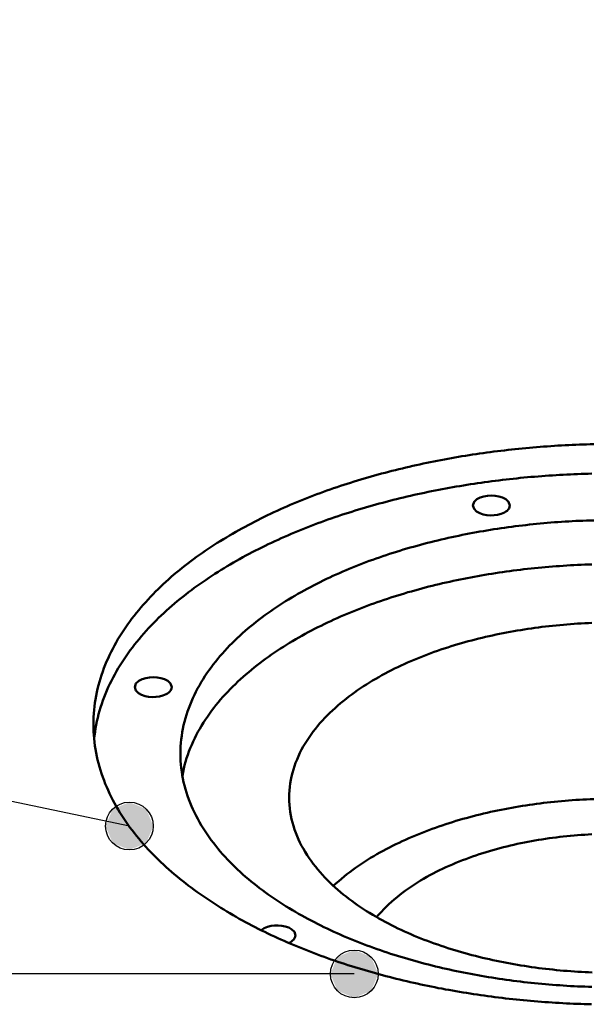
# Model space of a CAD drawing. Header units: millimetres. Extents: x 0 to 841, y 0 to 594.
# Tile 23 of 36: x 316 to 335, y 378 to 411. Entities that reach past the tile are written whole.
import ezdxf

# ---------------------------------------------------------------- set-up
doc = ezdxf.new("R2010")
doc.units = ezdxf.units.MM
for name, color, linetype, lineweight in [('ACH', 7, 'CONTINUOUS', 13), ('COTA', 7, 'CONTINUOUS', 25), ('FINA', 7, 'CONTINUOUS', 25), ('VIS', 7, 'CONTINUOUS', 50)]:
    doc.layers.add(name, color=color, linetype=linetype, lineweight=lineweight)

msp = doc.modelspace()

# ---------------------------------------------------------------- hatches: boundary and pattern name
at = {"layer": 'ACH'}
h = msp.add_hatch(color=7, dxfattribs=at)
h.dxf.hatch_style = 1
h.paths.add_polyline_path([(320.006, 384.181), (319.772, 384.746), (319.206, 384.981), (318.641, 384.746), (318.406, 384.181), (318.641, 383.615), (319.206, 383.381), (319.772, 383.615)])
h = msp.add_hatch(color=7, dxfattribs=at)
h.dxf.hatch_style = 1
h.paths.add_polyline_path([(327.55, 379.225), (327.315, 379.791), (326.75, 380.025), (326.184, 379.791), (325.95, 379.225), (326.184, 378.66), (326.75, 378.425), (327.315, 378.66)])

# ---------------------------------------------------------------- linework, layer by layer
at = {"layer": 'COTA'}
for p, q in [((319.206, 384.181), (188.977, 411.209)), ((326.75, 379.225), (184.659, 379.225))]:
    msp.add_line(p, q, dxfattribs=at)
for centre in [(319.206, 384.181), (326.75, 379.225)]:
    msp.add_circle(centre, 0.8, dxfattribs=at)
at = {"layer": 'FINA'}
for points in [[(317.999, 387.592), (318.001, 387.712), (318.005, 387.832), (318.012, 387.952), (318.022, 388.071), (318.035, 388.191), (318.05, 388.31), (318.069, 388.428), (318.09, 388.547), (318.113, 388.664), (318.14, 388.781), (318.169, 388.898), (318.201, 389.014), (318.235, 389.129), (318.271, 389.243), (318.31, 389.356), (318.352, 389.469), (318.396, 389.581), (318.442, 389.692), (318.49, 389.802), (318.54, 389.911), (318.593, 390.019), (318.647, 390.125), (318.704, 390.231), (318.762, 390.336), (318.822, 390.44), (318.885, 390.543), (318.948, 390.644), (319.014, 390.745), (319.081, 390.845), (319.15, 390.943), (319.22, 391.04), (319.292, 391.136), (319.365, 391.231), (319.44, 391.325), (319.516, 391.418), (319.593, 391.51), (319.672, 391.601), (319.752, 391.69), (319.833, 391.779), (319.915, 391.867), (319.998, 391.953), (320.083, 392.038), (320.168, 392.123), (320.255, 392.206), (320.342, 392.288), (320.43, 392.37), (320.52, 392.45), (320.61, 392.529), (320.701, 392.607), (320.793, 392.685), (320.885, 392.761), (320.979, 392.836), (321.073, 392.911), (321.168, 392.984), (321.263, 393.057), (321.36, 393.128), (321.457, 393.199), (321.554, 393.269), (321.653, 393.338), (321.752, 393.406), (321.851, 393.473), (321.951, 393.539), (322.052, 393.605), (322.153, 393.669), (322.255, 393.733), (322.357, 393.796), (322.459, 393.858), (322.563, 393.92), (322.666, 393.98), (322.77, 394.04), (322.875, 394.099), (322.98, 394.157), (323.085, 394.215), (323.191, 394.271), (323.297, 394.327), (323.404, 394.382), (323.511, 394.437), (323.618, 394.491), (323.726, 394.544), (323.834, 394.596), (323.942, 394.648), (324.051, 394.698), (324.16, 394.749), (324.269, 394.798), (324.379, 394.847), (324.489, 394.895), (324.599, 394.943), (324.71, 394.99), (324.821, 395.036), (324.932, 395.081), (325.043, 395.126), (325.155, 395.171), (325.266, 395.214), (325.378, 395.257), (325.491, 395.3), (325.603, 395.341), (325.716, 395.383), (325.829, 395.423), (325.942, 395.463), (326.056, 395.502), (326.169, 395.541), (326.283, 395.579), (326.397, 395.617), (326.511, 395.654), (326.626, 395.69), (326.74, 395.726), (326.855, 395.762), (326.97, 395.796), (327.085, 395.831), (327.2, 395.864), (327.316, 395.897), (327.431, 395.93), (327.547, 395.962), (327.663, 395.993), (327.779, 396.024), (327.895, 396.054), (328.011, 396.084), (328.127, 396.114), (328.244, 396.142), (328.361, 396.171), (328.477, 396.198), (328.594, 396.226), (328.711, 396.252), (328.829, 396.279), (328.946, 396.304), (329.063, 396.329), (329.181, 396.354), (329.298, 396.378), (329.416, 396.402), (329.534, 396.425), (329.652, 396.448), (329.77, 396.47), (329.888, 396.492), (330.006, 396.513), (330.124, 396.534), (330.242, 396.554), (330.361, 396.574), (330.479, 396.593), (330.598, 396.612), (330.716, 396.63), (330.835, 396.648), (330.954, 396.665), (331.073, 396.682), (331.192, 396.699), (331.311, 396.715), (331.43, 396.73), (331.549, 396.745), (331.668, 396.76), (331.787, 396.774), (331.906, 396.788), (332.026, 396.801), (332.145, 396.814), (332.264, 396.826), (332.384, 396.838), (332.503, 396.849), (332.623, 396.86), (332.742, 396.871), (332.862, 396.881), (332.982, 396.89), (333.101, 396.899), (333.221, 396.908), (333.341, 396.916), (333.461, 396.924), (333.58, 396.931), (333.7, 396.938), (333.82, 396.945), (333.94, 396.951), (334.06, 396.956), (334.18, 396.961), (334.3, 396.966), (334.42, 396.97), (334.54, 396.974), (334.66, 396.977), (334.78, 396.98)], [(334.718, 395.994), (334.598, 395.991), (334.478, 395.988), (334.357, 395.984), (334.237, 395.979), (334.117, 395.974), (333.997, 395.969), (333.877, 395.963), (333.756, 395.957), (333.636, 395.95), (333.516, 395.943), (333.396, 395.936), (333.276, 395.928), (333.156, 395.919), (333.036, 395.91), (332.916, 395.901), (332.796, 395.891), (332.676, 395.881), (332.556, 395.87), (332.437, 395.859), (332.317, 395.847), (332.197, 395.835), (332.078, 395.822), (331.958, 395.809), (331.838, 395.796), (331.719, 395.782), (331.6, 395.767), (331.48, 395.753), (331.361, 395.737), (331.242, 395.721), (331.122, 395.705), (331.003, 395.688), (330.884, 395.671), (330.765, 395.653), (330.646, 395.635), (330.527, 395.616), (330.409, 395.597), (330.29, 395.578), (330.171, 395.558), (330.053, 395.537), (329.934, 395.516), (329.816, 395.494), (329.698, 395.472), (329.579, 395.45), (329.461, 395.427), (329.343, 395.403), (329.226, 395.379), (329.108, 395.355), (328.99, 395.329), (328.873, 395.304), (328.755, 395.278), (328.638, 395.251), (328.521, 395.224), (328.403, 395.197), (328.286, 395.168), (328.17, 395.14), (328.053, 395.111), (327.936, 395.081), (327.82, 395.051), (327.704, 395.02), (327.587, 394.989), (327.471, 394.957), (327.356, 394.924), (327.24, 394.891), (327.124, 394.858), (327.009, 394.824), (326.894, 394.789), (326.779, 394.754), (326.664, 394.718), (326.549, 394.682), (326.435, 394.645), (326.32, 394.607), (326.206, 394.569), (326.092, 394.531), (325.978, 394.491), (325.865, 394.452), (325.752, 394.411), (325.639, 394.37), (325.526, 394.328), (325.413, 394.286), (325.301, 394.243), (325.189, 394.2), (325.077, 394.155), (324.965, 394.111), (324.854, 394.065), (324.742, 394.019), (324.632, 393.972), (324.521, 393.925), (324.411, 393.877), (324.301, 393.828), (324.191, 393.779), (324.082, 393.728), (323.973, 393.678), (323.864, 393.626), (323.756, 393.574), (323.648, 393.521), (323.54, 393.467), (323.433, 393.413), (323.326, 393.358), (323.219, 393.302), (323.113, 393.245), (323.007, 393.188), (322.902, 393.13), (322.797, 393.071), (322.693, 393.011), (322.589, 392.951), (322.485, 392.889), (322.382, 392.827), (322.279, 392.764), (322.177, 392.701), (322.076, 392.636), (321.975, 392.571), (321.874, 392.504), (321.775, 392.437), (321.675, 392.369), (321.577, 392.3), (321.479, 392.231), (321.381, 392.16), (321.285, 392.088), (321.189, 392.016), (321.093, 391.942), (320.999, 391.868), (320.905, 391.793), (320.812, 391.716), (320.72, 391.639), (320.628, 391.561), (320.538, 391.482), (320.448, 391.401), (320.359, 391.32), (320.272, 391.238), (320.185, 391.155), (320.099, 391.07), (320.014, 390.985), (319.931, 390.898), (319.848, 390.811), (319.767, 390.722), (319.686, 390.633), (319.607, 390.542), (319.53, 390.45), (319.453, 390.357), (319.378, 390.263), (319.304, 390.168), (319.232, 390.072), (319.161, 389.975), (319.092, 389.876), (319.025, 389.777), (318.959, 389.676), (318.894, 389.574), (318.832, 389.472), (318.771, 389.368), (318.712, 389.263), (318.655, 389.157), (318.601, 389.05), (318.548, 388.942), (318.497, 388.833), (318.448, 388.723), (318.402, 388.612), (318.358, 388.5), (318.316, 388.387), (318.276, 388.273), (318.239, 388.159), (318.205, 388.044), (318.173, 387.928), (318.143, 387.811), (318.116, 387.694), (318.092, 387.576), (318.071, 387.457), (318.052, 387.339), (318.036, 387.219), (318.023, 387.1)], [(330.728, 394.927), (330.769, 395.046), (330.861, 395.133), (330.974, 395.192), (331.095, 395.231), (331.221, 395.253), (331.348, 395.26), (331.475, 395.253), (331.601, 395.231), (331.722, 395.192), (331.835, 395.133), (331.927, 395.046), (331.968, 394.927)], [(331.786, 394.692), (331.674, 394.644), (331.556, 394.614), (331.436, 394.598), (331.314, 394.595), (331.192, 394.605), (331.073, 394.629), (330.958, 394.669), (330.852, 394.728), (330.766, 394.813), (330.728, 394.927)], [(331.968, 394.927), (331.96, 394.876), (331.94, 394.828), (331.909, 394.786), (331.872, 394.75), (331.831, 394.719), (331.786, 394.692)], [(320.916, 386.608), (320.918, 386.728), (320.923, 386.848), (320.931, 386.967), (320.943, 387.087), (320.959, 387.206), (320.977, 387.324), (320.999, 387.442), (321.024, 387.56), (321.052, 387.676), (321.084, 387.792), (321.118, 387.907), (321.156, 388.021), (321.196, 388.134), (321.239, 388.246), (321.285, 388.357), (321.333, 388.467), (321.384, 388.576), (321.438, 388.683), (321.494, 388.79), (321.552, 388.895), (321.612, 388.998), (321.675, 389.101), (321.74, 389.202), (321.806, 389.302), (321.875, 389.4), (321.945, 389.497), (322.018, 389.593), (322.092, 389.688), (322.167, 389.781), (322.244, 389.873), (322.323, 389.963), (322.403, 390.053), (322.485, 390.141), (322.568, 390.227), (322.652, 390.313), (322.738, 390.397), (322.824, 390.48), (322.912, 390.562), (323.001, 390.643), (323.091, 390.722), (323.183, 390.8), (323.275, 390.877), (323.368, 390.953), (323.462, 391.028), (323.557, 391.101), (323.652, 391.174), (323.749, 391.245), (323.846, 391.315), (323.944, 391.384), (324.043, 391.453), (324.143, 391.52), (324.243, 391.586), (324.344, 391.651), (324.445, 391.715), (324.547, 391.778), (324.65, 391.84), (324.753, 391.901), (324.857, 391.961), (324.962, 392.02), (325.067, 392.079), (325.172, 392.136), (325.278, 392.192), (325.384, 392.248), (325.491, 392.303), (325.599, 392.357), (325.706, 392.41), (325.814, 392.462), (325.923, 392.513), (326.032, 392.563), (326.141, 392.613), (326.251, 392.662), (326.361, 392.71), (326.471, 392.757), (326.582, 392.803), (326.693, 392.849), (326.804, 392.894), (326.916, 392.938), (327.028, 392.981), (327.14, 393.024), (327.253, 393.065), (327.366, 393.107), (327.479, 393.147), (327.592, 393.187), (327.705, 393.226), (327.819, 393.264), (327.933, 393.301), (328.048, 393.338), (328.162, 393.374), (328.277, 393.41), (328.392, 393.445), (328.507, 393.479), (328.622, 393.512), (328.737, 393.545), (328.853, 393.577), (328.969, 393.609), (329.085, 393.64), (329.201, 393.67), (329.317, 393.699), (329.434, 393.728), (329.551, 393.757), (329.667, 393.784), (329.784, 393.811), (329.901, 393.838), (330.019, 393.864), (330.136, 393.889), (330.253, 393.913), (330.371, 393.938), (330.489, 393.961), (330.607, 393.984), (330.725, 394.006), (330.843, 394.028), (330.961, 394.049), (331.079, 394.069), (331.197, 394.089), (331.316, 394.109), (331.435, 394.127), (331.553, 394.146), (331.672, 394.163), (331.791, 394.18), (331.91, 394.197), (332.029, 394.213), (332.148, 394.228), (332.267, 394.243), (332.386, 394.257), (332.505, 394.271), (332.625, 394.284), (332.744, 394.297), (332.863, 394.309), (332.983, 394.32), (333.102, 394.331), (333.222, 394.342), (333.342, 394.351), (333.461, 394.361), (333.581, 394.37), (333.701, 394.378), (333.821, 394.386), (333.94, 394.393), (334.06, 394.399), (334.18, 394.406), (334.3, 394.411), (334.42, 394.416), (334.54, 394.421), (334.66, 394.425), (334.78, 394.428)], [(334.718, 392.95), (334.598, 392.946), (334.478, 392.942), (334.357, 392.937), (334.237, 392.932), (334.117, 392.926), (333.997, 392.92), (333.877, 392.913), (333.757, 392.905), (333.637, 392.897), (333.517, 392.889), (333.397, 392.879), (333.277, 392.87), (333.157, 392.86), (333.037, 392.849), (332.917, 392.838), (332.798, 392.826), (332.678, 392.813), (332.558, 392.8), (332.439, 392.787), (332.319, 392.773), (332.2, 392.758), (332.081, 392.743), (331.961, 392.727), (331.842, 392.711), (331.723, 392.694), (331.604, 392.677), (331.485, 392.659), (331.366, 392.64), (331.247, 392.621), (331.129, 392.601), (331.01, 392.581), (330.892, 392.56), (330.773, 392.539), (330.655, 392.517), (330.537, 392.494), (330.419, 392.471), (330.301, 392.447), (330.183, 392.422), (330.065, 392.397), (329.948, 392.372), (329.83, 392.345), (329.713, 392.318), (329.596, 392.291), (329.479, 392.263), (329.362, 392.234), (329.246, 392.205), (329.129, 392.175), (329.013, 392.144), (328.897, 392.113), (328.781, 392.081), (328.665, 392.048), (328.549, 392.015), (328.434, 391.981), (328.319, 391.946), (328.204, 391.911), (328.089, 391.875), (327.974, 391.838), (327.86, 391.801), (327.746, 391.763), (327.632, 391.724), (327.518, 391.684), (327.405, 391.644), (327.292, 391.603), (327.179, 391.562), (327.066, 391.519), (326.954, 391.476), (326.842, 391.432), (326.73, 391.387), (326.619, 391.342), (326.508, 391.296), (326.397, 391.249), (326.287, 391.201), (326.177, 391.152), (326.067, 391.103), (325.958, 391.053), (325.849, 391.001), (325.74, 390.95), (325.632, 390.897), (325.525, 390.843), (325.417, 390.789), (325.31, 390.733), (325.204, 390.677), (325.098, 390.62), (324.993, 390.561), (324.888, 390.502), (324.784, 390.442), (324.68, 390.381), (324.577, 390.319), (324.475, 390.257), (324.373, 390.193), (324.271, 390.128), (324.171, 390.062), (324.071, 389.995), (323.971, 389.927), (323.873, 389.858), (323.775, 389.788), (323.678, 389.717), (323.582, 389.644), (323.487, 389.571), (323.392, 389.496), (323.299, 389.421), (323.206, 389.344), (323.115, 389.266), (323.024, 389.186), (322.935, 389.106), (322.846, 389.024), (322.759, 388.941), (322.673, 388.857), (322.588, 388.772), (322.505, 388.685), (322.423, 388.597), (322.342, 388.508), (322.263, 388.418), (322.185, 388.326), (322.109, 388.233), (322.034, 388.138), (321.962, 388.043), (321.891, 387.945), (321.821, 387.847), (321.754, 387.747), (321.689, 387.646), (321.626, 387.544), (321.565, 387.44), (321.506, 387.335), (321.449, 387.229), (321.395, 387.122), (321.343, 387.013), (321.294, 386.903), (321.248, 386.792), (321.204, 386.68), (321.163, 386.567), (321.125, 386.453), (321.09, 386.338), (321.058, 386.222), (321.029, 386.105), (321.003, 385.988), (320.981, 385.869)], [(334.72, 390.989), (334.6, 390.984), (334.48, 390.978), (334.36, 390.972), (334.24, 390.965), (334.121, 390.957), (334.001, 390.948), (333.881, 390.939), (333.762, 390.929), (333.642, 390.918), (333.523, 390.907), (333.403, 390.895), (333.284, 390.882), (333.164, 390.868), (333.045, 390.854), (332.926, 390.839), (332.807, 390.823), (332.688, 390.806), (332.57, 390.789), (332.451, 390.771), (332.332, 390.752), (332.214, 390.732), (332.096, 390.712), (331.977, 390.691), (331.859, 390.669), (331.742, 390.646), (331.624, 390.623), (331.506, 390.598), (331.389, 390.573), (331.272, 390.547), (331.155, 390.52), (331.038, 390.493), (330.921, 390.464), (330.805, 390.435), (330.689, 390.405), (330.573, 390.374), (330.457, 390.342), (330.341, 390.31), (330.226, 390.276), (330.111, 390.242), (329.996, 390.206), (329.882, 390.17), (329.768, 390.133), (329.654, 390.095), (329.541, 390.056), (329.427, 390.016), (329.315, 389.975), (329.202, 389.933), (329.09, 389.89), (328.978, 389.846), (328.867, 389.801), (328.756, 389.755), (328.646, 389.708), (328.536, 389.66), (328.426, 389.61), (328.317, 389.56), (328.209, 389.509), (328.101, 389.456), (327.993, 389.402), (327.887, 389.348), (327.78, 389.292), (327.675, 389.234), (327.57, 389.176), (327.466, 389.116), (327.363, 389.055), (327.26, 388.993), (327.158, 388.93), (327.057, 388.865), (326.957, 388.798), (326.858, 388.731), (326.76, 388.662), (326.662, 388.591), (326.566, 388.519), (326.471, 388.446), (326.377, 388.371), (326.285, 388.295), (326.194, 388.217), (326.104, 388.137), (326.015, 388.056), (325.928, 387.973), (325.843, 387.889), (325.759, 387.803), (325.678, 387.715), (325.598, 387.625), (325.52, 387.534), (325.444, 387.441), (325.37, 387.346), (325.299, 387.25), (325.23, 387.152), (325.163, 387.052), (325.1, 386.95), (325.039, 386.846), (324.981, 386.741), (324.926, 386.634), (324.875, 386.526), (324.827, 386.416), (324.782, 386.304), (324.742, 386.191), (324.705, 386.077), (324.672, 385.962), (324.643, 385.845), (324.619, 385.728), (324.598, 385.609), (324.582, 385.49), (324.571, 385.371), (324.564, 385.251), (324.562, 385.131)], [(319.384, 388.837), (319.425, 388.956), (319.517, 389.043), (319.63, 389.102), (319.751, 389.141), (319.877, 389.163), (320.004, 389.17), (320.131, 389.163), (320.257, 389.141), (320.378, 389.102), (320.491, 389.043), (320.583, 388.956), (320.624, 388.837)], [(320.442, 388.602), (320.33, 388.554), (320.213, 388.523), (320.092, 388.507), (319.97, 388.505), (319.849, 388.515), (319.729, 388.539), (319.614, 388.578), (319.508, 388.637), (319.422, 388.723), (319.384, 388.837)], [(320.624, 388.837), (320.617, 388.786), (320.596, 388.738), (320.566, 388.696), (320.529, 388.659), (320.487, 388.628), (320.442, 388.602)], [(334.705, 378.205), (334.585, 378.209), (334.465, 378.212), (334.344, 378.216), (334.224, 378.221), (334.104, 378.226), (333.984, 378.231), (333.864, 378.237), (333.744, 378.243), (333.623, 378.25), (333.503, 378.257), (333.383, 378.265), (333.263, 378.273), (333.143, 378.281), (333.023, 378.29), (332.903, 378.3), (332.783, 378.31), (332.664, 378.32), (332.544, 378.331), (332.424, 378.342), (332.304, 378.354), (332.185, 378.366), (332.065, 378.379), (331.945, 378.392), (331.826, 378.405), (331.706, 378.419), (331.587, 378.434), (331.468, 378.449), (331.348, 378.464), (331.229, 378.48), (331.11, 378.496), (330.991, 378.513), (330.872, 378.53), (330.753, 378.548), (330.634, 378.566), (330.515, 378.585), (330.396, 378.604), (330.277, 378.624), (330.159, 378.644), (330.04, 378.665), (329.922, 378.686), (329.804, 378.707), (329.685, 378.73), (329.567, 378.752), (329.449, 378.775), (329.331, 378.799), (329.213, 378.823), (329.095, 378.848), (328.978, 378.873), (328.86, 378.898), (328.743, 378.924), (328.626, 378.951), (328.508, 378.978), (328.391, 379.006), (328.274, 379.034), (328.157, 379.063), (328.041, 379.092), (327.924, 379.122), (327.808, 379.152), (327.692, 379.183), (327.575, 379.214), (327.459, 379.246), (327.344, 379.279), (327.228, 379.312), (327.112, 379.345), (326.997, 379.379), (326.882, 379.414), (326.767, 379.449), (326.652, 379.485), (326.537, 379.521), (326.423, 379.558), (326.308, 379.596), (326.194, 379.634), (326.08, 379.673), (325.967, 379.712), (325.853, 379.752), (325.74, 379.793), (325.627, 379.834), (325.514, 379.875), (325.402, 379.918), (325.289, 379.961), (325.177, 380.004), (325.065, 380.049), (324.954, 380.094), (324.842, 380.139), (324.731, 380.185), (324.62, 380.232), (324.51, 380.28), (324.4, 380.328), (324.29, 380.377), (324.18, 380.426), (324.071, 380.476), (323.962, 380.527), (323.853, 380.579), (323.745, 380.631), (323.637, 380.684), (323.529, 380.738), (323.422, 380.792), (323.315, 380.847), (323.208, 380.903), (323.102, 380.96), (322.997, 381.018), (322.891, 381.076), (322.786, 381.135), (322.682, 381.195), (322.578, 381.255), (322.475, 381.316), (322.372, 381.379), (322.269, 381.442), (322.167, 381.505), (322.066, 381.57), (321.965, 381.636), (321.864, 381.702), (321.765, 381.769), (321.665, 381.837), (321.567, 381.906), (321.469, 381.976), (321.372, 382.047), (321.275, 382.118), (321.179, 382.191), (321.084, 382.265), (320.989, 382.339), (320.896, 382.414), (320.803, 382.491), (320.711, 382.568), (320.619, 382.647), (320.529, 382.726), (320.439, 382.806), (320.351, 382.887), (320.263, 382.97), (320.176, 383.053), (320.09, 383.138), (320.006, 383.223), (319.922, 383.31), (319.84, 383.397), (319.758, 383.486), (319.678, 383.576), (319.599, 383.667), (319.522, 383.758), (319.446, 383.851), (319.371, 383.946), (319.297, 384.041), (319.225, 384.137), (319.154, 384.234), (319.085, 384.333), (319.018, 384.433), (318.952, 384.533), (318.888, 384.635), (318.826, 384.738), (318.765, 384.842), (318.707, 384.947), (318.65, 385.053), (318.595, 385.16), (318.543, 385.268), (318.492, 385.378), (318.444, 385.488), (318.397, 385.599), (318.353, 385.711), (318.312, 385.824), (318.273, 385.937), (318.236, 386.052), (318.201, 386.167), (318.17, 386.283), (318.14, 386.4), (318.114, 386.517), (318.09, 386.635), (318.069, 386.754), (318.05, 386.873), (318.035, 386.992), (318.022, 387.111), (318.012, 387.231), (318.005, 387.351), (318.001, 387.472), (317.999, 387.592)], [(334.721, 378.789), (334.601, 378.792), (334.481, 378.797), (334.36, 378.801), (334.24, 378.807), (334.12, 378.813), (333.999, 378.819), (333.879, 378.826), (333.759, 378.833), (333.639, 378.842), (333.518, 378.85), (333.398, 378.859), (333.278, 378.869), (333.158, 378.879), (333.038, 378.89), (332.918, 378.901), (332.798, 378.913), (332.678, 378.925), (332.559, 378.938), (332.439, 378.952), (332.319, 378.966), (332.2, 378.981), (332.08, 378.996), (331.961, 379.012), (331.841, 379.028), (331.722, 379.045), (331.603, 379.062), (331.484, 379.08), (331.365, 379.099), (331.246, 379.118), (331.127, 379.138), (331.008, 379.158), (330.89, 379.179), (330.771, 379.201), (330.653, 379.223), (330.534, 379.245), (330.416, 379.269), (330.298, 379.292), (330.18, 379.317), (330.062, 379.342), (329.945, 379.368), (329.827, 379.394), (329.71, 379.421), (329.592, 379.449), (329.475, 379.477), (329.358, 379.506), (329.242, 379.535), (329.125, 379.565), (329.008, 379.596), (328.892, 379.627), (328.776, 379.659), (328.66, 379.692), (328.544, 379.725), (328.429, 379.759), (328.313, 379.794), (328.198, 379.83), (328.083, 379.866), (327.968, 379.902), (327.854, 379.94), (327.74, 379.978), (327.626, 380.017), (327.512, 380.056), (327.398, 380.097), (327.285, 380.138), (327.172, 380.18), (327.059, 380.222), (326.947, 380.265), (326.835, 380.309), (326.723, 380.354), (326.611, 380.4), (326.5, 380.446), (326.389, 380.493), (326.279, 380.541), (326.169, 380.59), (326.059, 380.64), (325.95, 380.69), (325.841, 380.741), (325.732, 380.793), (325.624, 380.846), (325.516, 380.9), (325.409, 380.955), (325.302, 381.01), (325.195, 381.067), (325.089, 381.124), (324.984, 381.182), (324.879, 381.242), (324.775, 381.302), (324.671, 381.363), (324.568, 381.425), (324.465, 381.488), (324.363, 381.552), (324.262, 381.617), (324.161, 381.683), (324.061, 381.751), (323.961, 381.819), (323.863, 381.888), (323.765, 381.958), (323.668, 382.03), (323.572, 382.102), (323.477, 382.176), (323.382, 382.251), (323.289, 382.327), (323.196, 382.404), (323.104, 382.482), (323.014, 382.561), (322.924, 382.642), (322.836, 382.724), (322.749, 382.807), (322.663, 382.892), (322.578, 382.977), (322.495, 383.064), (322.413, 383.152), (322.332, 383.242), (322.253, 383.333), (322.175, 383.425), (322.099, 383.518), (322.025, 383.613), (321.952, 383.709), (321.881, 383.806), (321.812, 383.905), (321.745, 384.005), (321.68, 384.106), (321.617, 384.209), (321.556, 384.313), (321.498, 384.418), (321.441, 384.525), (321.387, 384.633), (321.336, 384.742), (321.287, 384.852), (321.241, 384.963), (321.198, 385.076), (321.157, 385.189), (321.12, 385.303), (321.085, 385.419), (321.053, 385.535), (321.025, 385.652), (321, 385.77), (320.978, 385.888), (320.959, 386.007), (320.943, 386.127), (320.931, 386.247), (320.923, 386.367), (320.918, 386.487), (320.916, 386.608)], [(324.562, 385.131), (324.564, 385.011), (324.571, 384.891), (324.582, 384.772), (324.598, 384.652), (324.619, 384.534), (324.643, 384.416), (324.672, 384.3), (324.705, 384.184), (324.742, 384.07), (324.783, 383.957), (324.827, 383.845), (324.875, 383.735), (324.927, 383.627), (324.982, 383.52), (325.04, 383.415), (325.1, 383.311), (325.164, 383.209), (325.231, 383.109), (325.3, 383.011), (325.371, 382.914), (325.445, 382.82), (325.521, 382.726), (325.599, 382.635), (325.679, 382.546), (325.761, 382.458), (325.845, 382.372), (325.93, 382.287), (326.017, 382.204), (326.106, 382.123), (326.196, 382.044), (326.287, 381.966), (326.38, 381.889), (326.474, 381.814), (326.569, 381.741), (326.665, 381.669), (326.762, 381.598), (326.861, 381.529), (326.96, 381.462), (327.06, 381.396), (327.161, 381.331), (327.263, 381.267), (327.366, 381.205), (327.469, 381.144), (327.574, 381.084), (327.679, 381.026), (327.784, 380.969), (327.891, 380.913), (327.997, 380.858), (328.105, 380.804), (328.213, 380.752), (328.322, 380.7), (328.431, 380.65), (328.54, 380.601), (328.65, 380.553), (328.761, 380.506), (328.872, 380.46), (328.983, 380.415), (329.095, 380.371), (329.207, 380.328), (329.32, 380.286), (329.433, 380.245), (329.546, 380.205), (329.66, 380.166), (329.774, 380.128), (329.888, 380.09), (330.002, 380.054), (330.117, 380.019), (330.232, 379.984), (330.348, 379.951), (330.463, 379.918), (330.579, 379.886), (330.695, 379.855), (330.812, 379.825), (330.928, 379.796), (331.045, 379.768), (331.162, 379.74), (331.279, 379.713), (331.396, 379.688), (331.514, 379.662), (331.631, 379.638), (331.749, 379.615), (331.867, 379.592), (331.985, 379.57), (332.103, 379.549), (332.222, 379.528), (332.34, 379.509), (332.459, 379.49), (332.578, 379.472), (332.697, 379.455), (332.816, 379.438), (332.935, 379.422), (333.054, 379.407), (333.173, 379.393), (333.293, 379.379), (333.412, 379.367), (333.532, 379.354), (333.651, 379.343), (333.771, 379.332), (333.89, 379.322), (334.01, 379.313), (334.13, 379.305), (334.25, 379.297), (334.37, 379.29), (334.49, 379.284), (334.61, 379.278), (334.73, 379.273)], [(334.779, 385.085), (334.658, 385.08), (334.538, 385.075), (334.418, 385.069), (334.298, 385.062), (334.178, 385.055), (334.058, 385.047), (333.938, 385.038), (333.818, 385.028), (333.698, 385.018), (333.579, 385.007), (333.459, 384.995), (333.339, 384.982), (333.22, 384.969), (333.1, 384.955), (332.981, 384.94), (332.862, 384.924), (332.743, 384.908), (332.624, 384.891), (332.505, 384.873), (332.386, 384.855), (332.267, 384.836), (332.149, 384.815), (332.03, 384.795), (331.912, 384.773), (331.794, 384.75), (331.676, 384.727), (331.558, 384.703), (331.44, 384.678), (331.323, 384.653), (331.205, 384.626), (331.088, 384.599), (330.971, 384.571), (330.854, 384.542), (330.738, 384.512), (330.622, 384.481), (330.506, 384.45), (330.39, 384.418), (330.274, 384.384), (330.159, 384.35), (330.044, 384.315), (329.929, 384.279), (329.815, 384.242), (329.7, 384.204), (329.587, 384.166), (329.473, 384.126), (329.36, 384.085), (329.247, 384.044), (329.135, 384.001), (329.023, 383.957), (328.911, 383.913), (328.8, 383.867), (328.689, 383.82), (328.578, 383.773), (328.469, 383.724), (328.359, 383.674), (328.25, 383.623), (328.142, 383.57), (328.034, 383.517), (327.927, 383.463), (327.82, 383.407), (327.714, 383.35), (327.609, 383.292), (327.504, 383.233), (327.401, 383.172), (327.297, 383.11), (327.195, 383.047), (327.094, 382.983), (326.993, 382.917), (326.893, 382.849), (326.794, 382.781), (326.697, 382.711), (326.6, 382.639), (326.504, 382.566), (326.41, 382.492), (326.317, 382.416), (326.225, 382.338), (326.134, 382.259), (326.045, 382.178)], [(334.719, 383.905), (334.599, 383.898), (334.479, 383.891), (334.359, 383.883), (334.239, 383.874), (334.119, 383.864), (333.999, 383.854), (333.879, 383.842), (333.76, 383.83), (333.64, 383.816), (333.521, 383.802), (333.402, 383.786), (333.283, 383.77), (333.164, 383.753), (333.045, 383.735), (332.926, 383.716), (332.807, 383.695), (332.689, 383.674), (332.571, 383.652), (332.453, 383.629), (332.335, 383.605), (332.217, 383.58), (332.1, 383.554), (331.983, 383.527), (331.866, 383.499), (331.749, 383.47), (331.633, 383.44), (331.517, 383.408), (331.401, 383.376), (331.286, 383.343), (331.17, 383.308), (331.056, 383.272), (330.941, 383.235), (330.827, 383.197), (330.713, 383.158), (330.6, 383.118), (330.487, 383.076), (330.375, 383.033), (330.263, 382.989), (330.152, 382.944), (330.041, 382.897), (329.931, 382.849), (329.821, 382.8), (329.712, 382.749), (329.604, 382.697), (329.496, 382.643), (329.389, 382.588), (329.283, 382.531), (329.178, 382.473), (329.073, 382.414), (328.97, 382.353), (328.867, 382.29), (328.766, 382.225), (328.665, 382.159), (328.566, 382.091), (328.468, 382.021), (328.372, 381.95), (328.276, 381.877), (328.182, 381.801), (328.09, 381.724), (328, 381.645), (327.911, 381.564), (327.824, 381.481), (327.739, 381.396), (327.657, 381.308), (327.576, 381.219), (327.499, 381.127)], [(323.626, 380.689), (323.726, 380.757), (323.838, 380.803), (323.955, 380.832), (324.075, 380.847), (324.196, 380.849), (324.316, 380.839), (324.435, 380.815), (324.549, 380.775), (324.654, 380.716), (324.739, 380.63), (324.776, 380.517)], [(324.595, 380.282), (324.588, 380.278), (324.581, 380.275), (324.574, 380.271), (324.567, 380.268), (324.559, 380.264), (324.552, 380.261)], [(324.776, 380.517), (324.769, 380.466), (324.748, 380.418), (324.718, 380.376), (324.681, 380.34), (324.639, 380.309), (324.595, 380.282)]]:
    msp.add_lwpolyline(points, dxfattribs=at)
at = {"layer": 'VIS'}
for points in [[(317.999, 387.592), (318.001, 387.712), (318.005, 387.832), (318.012, 387.952), (318.022, 388.071), (318.035, 388.191), (318.05, 388.31), (318.069, 388.428), (318.09, 388.547), (318.113, 388.664), (318.14, 388.781), (318.169, 388.898), (318.201, 389.014), (318.235, 389.129), (318.271, 389.243), (318.31, 389.356), (318.352, 389.469), (318.396, 389.581), (318.442, 389.692), (318.49, 389.802), (318.54, 389.911), (318.593, 390.019), (318.647, 390.125), (318.704, 390.231), (318.762, 390.336), (318.822, 390.44), (318.885, 390.543), (318.948, 390.644), (319.014, 390.745), (319.081, 390.845), (319.15, 390.943), (319.22, 391.04), (319.292, 391.136), (319.365, 391.231), (319.44, 391.325), (319.516, 391.418), (319.593, 391.51), (319.672, 391.601), (319.752, 391.69), (319.833, 391.779), (319.915, 391.867), (319.998, 391.953), (320.083, 392.038), (320.168, 392.123), (320.255, 392.206), (320.342, 392.288), (320.43, 392.37), (320.52, 392.45), (320.61, 392.529), (320.701, 392.607), (320.793, 392.685), (320.885, 392.761), (320.979, 392.836), (321.073, 392.911), (321.168, 392.984), (321.263, 393.057), (321.36, 393.128), (321.457, 393.199), (321.554, 393.269), (321.653, 393.338), (321.752, 393.406), (321.851, 393.473), (321.951, 393.539), (322.052, 393.605), (322.153, 393.669), (322.255, 393.733), (322.357, 393.796), (322.459, 393.858), (322.563, 393.92), (322.666, 393.98), (322.77, 394.04), (322.875, 394.099), (322.98, 394.157), (323.085, 394.215), (323.191, 394.271), (323.297, 394.327), (323.404, 394.382), (323.511, 394.437), (323.618, 394.491), (323.726, 394.544), (323.834, 394.596), (323.942, 394.648), (324.051, 394.698), (324.16, 394.749), (324.269, 394.798), (324.379, 394.847), (324.489, 394.895), (324.599, 394.943), (324.71, 394.99), (324.821, 395.036), (324.932, 395.081), (325.043, 395.126), (325.155, 395.171), (325.266, 395.214), (325.378, 395.257), (325.491, 395.3), (325.603, 395.341), (325.716, 395.383), (325.829, 395.423), (325.942, 395.463), (326.056, 395.502), (326.169, 395.541), (326.283, 395.579), (326.397, 395.617), (326.511, 395.654), (326.626, 395.69), (326.74, 395.726), (326.855, 395.762), (326.97, 395.796), (327.085, 395.831), (327.2, 395.864), (327.316, 395.897), (327.431, 395.93), (327.547, 395.962), (327.663, 395.993), (327.779, 396.024), (327.895, 396.054), (328.011, 396.084), (328.127, 396.114), (328.244, 396.142), (328.361, 396.171), (328.477, 396.198), (328.594, 396.226), (328.711, 396.252), (328.829, 396.279), (328.946, 396.304), (329.063, 396.329), (329.181, 396.354), (329.298, 396.378), (329.416, 396.402), (329.534, 396.425), (329.652, 396.448), (329.77, 396.47), (329.888, 396.492), (330.006, 396.513), (330.124, 396.534), (330.242, 396.554), (330.361, 396.574), (330.479, 396.593), (330.598, 396.612), (330.716, 396.63), (330.835, 396.648), (330.954, 396.665), (331.073, 396.682), (331.192, 396.699), (331.311, 396.715), (331.43, 396.73), (331.549, 396.745), (331.668, 396.76), (331.787, 396.774), (331.906, 396.788), (332.026, 396.801), (332.145, 396.814), (332.264, 396.826), (332.384, 396.838), (332.503, 396.849), (332.623, 396.86), (332.742, 396.871), (332.862, 396.881), (332.982, 396.89), (333.101, 396.899), (333.221, 396.908), (333.341, 396.916), (333.461, 396.924), (333.58, 396.931), (333.7, 396.938), (333.82, 396.945), (333.94, 396.951), (334.06, 396.956), (334.18, 396.961), (334.3, 396.966), (334.42, 396.97), (334.54, 396.974), (334.66, 396.977), (334.78, 396.98)], [(334.718, 395.994), (334.598, 395.991), (334.478, 395.988), (334.357, 395.984), (334.237, 395.979), (334.117, 395.974), (333.997, 395.969), (333.877, 395.963), (333.756, 395.957), (333.636, 395.95), (333.516, 395.943), (333.396, 395.936), (333.276, 395.928), (333.156, 395.919), (333.036, 395.91), (332.916, 395.901), (332.796, 395.891), (332.676, 395.881), (332.556, 395.87), (332.437, 395.859), (332.317, 395.847), (332.197, 395.835), (332.078, 395.822), (331.958, 395.809), (331.838, 395.796), (331.719, 395.782), (331.6, 395.767), (331.48, 395.753), (331.361, 395.737), (331.242, 395.721), (331.122, 395.705), (331.003, 395.688), (330.884, 395.671), (330.765, 395.653), (330.646, 395.635), (330.527, 395.616), (330.409, 395.597), (330.29, 395.578), (330.171, 395.558), (330.053, 395.537), (329.934, 395.516), (329.816, 395.494), (329.698, 395.472), (329.579, 395.45), (329.461, 395.427), (329.343, 395.403), (329.226, 395.379), (329.108, 395.355), (328.99, 395.329), (328.873, 395.304), (328.755, 395.278), (328.638, 395.251), (328.521, 395.224), (328.403, 395.197), (328.286, 395.168), (328.17, 395.14), (328.053, 395.111), (327.936, 395.081), (327.82, 395.051), (327.704, 395.02), (327.587, 394.989), (327.471, 394.957), (327.356, 394.924), (327.24, 394.891), (327.124, 394.858), (327.009, 394.824), (326.894, 394.789), (326.779, 394.754), (326.664, 394.718), (326.549, 394.682), (326.435, 394.645), (326.32, 394.607), (326.206, 394.569), (326.092, 394.531), (325.978, 394.491), (325.865, 394.452), (325.752, 394.411), (325.639, 394.37), (325.526, 394.328), (325.413, 394.286), (325.301, 394.243), (325.189, 394.2), (325.077, 394.155), (324.965, 394.111), (324.854, 394.065), (324.742, 394.019), (324.632, 393.972), (324.521, 393.925), (324.411, 393.877), (324.301, 393.828), (324.191, 393.779), (324.082, 393.728), (323.973, 393.678), (323.864, 393.626), (323.756, 393.574), (323.648, 393.521), (323.54, 393.467), (323.433, 393.413), (323.326, 393.358), (323.219, 393.302), (323.113, 393.245), (323.007, 393.188), (322.902, 393.13), (322.797, 393.071), (322.693, 393.011), (322.589, 392.951), (322.485, 392.889), (322.382, 392.827), (322.279, 392.764), (322.177, 392.701), (322.076, 392.636), (321.975, 392.571), (321.874, 392.504), (321.775, 392.437), (321.675, 392.369), (321.577, 392.3), (321.479, 392.231), (321.381, 392.16), (321.285, 392.088), (321.189, 392.016), (321.093, 391.942), (320.999, 391.868), (320.905, 391.793), (320.812, 391.716), (320.72, 391.639), (320.628, 391.561), (320.538, 391.482), (320.448, 391.401), (320.359, 391.32), (320.272, 391.238), (320.185, 391.155), (320.099, 391.07), (320.014, 390.985), (319.931, 390.898), (319.848, 390.811), (319.767, 390.722), (319.686, 390.633), (319.607, 390.542), (319.53, 390.45), (319.453, 390.357), (319.378, 390.263), (319.304, 390.168), (319.232, 390.072), (319.161, 389.975), (319.092, 389.876), (319.025, 389.777), (318.959, 389.676), (318.894, 389.574), (318.832, 389.472), (318.771, 389.368), (318.712, 389.263), (318.655, 389.157), (318.601, 389.05), (318.548, 388.942), (318.497, 388.833), (318.448, 388.723), (318.402, 388.612), (318.358, 388.5), (318.316, 388.387), (318.276, 388.273), (318.239, 388.159), (318.205, 388.044), (318.173, 387.928), (318.143, 387.811), (318.116, 387.694), (318.092, 387.576), (318.071, 387.457), (318.052, 387.339), (318.036, 387.219), (318.023, 387.1)], [(330.728, 394.927), (330.769, 395.046), (330.861, 395.133), (330.974, 395.192), (331.095, 395.231), (331.221, 395.253), (331.348, 395.26), (331.475, 395.253), (331.601, 395.231), (331.722, 395.192), (331.835, 395.133), (331.927, 395.046), (331.968, 394.927)], [(331.786, 394.692), (331.674, 394.644), (331.556, 394.614), (331.436, 394.598), (331.314, 394.595), (331.192, 394.605), (331.073, 394.629), (330.958, 394.669), (330.852, 394.728), (330.766, 394.813), (330.728, 394.927)], [(331.968, 394.927), (331.96, 394.876), (331.94, 394.828), (331.909, 394.786), (331.872, 394.75), (331.831, 394.719), (331.786, 394.692)], [(320.916, 386.608), (320.918, 386.728), (320.923, 386.848), (320.931, 386.967), (320.943, 387.087), (320.959, 387.206), (320.977, 387.324), (320.999, 387.442), (321.024, 387.56), (321.052, 387.676), (321.084, 387.792), (321.118, 387.907), (321.156, 388.021), (321.196, 388.134), (321.239, 388.246), (321.285, 388.357), (321.333, 388.467), (321.384, 388.576), (321.438, 388.683), (321.494, 388.79), (321.552, 388.895), (321.612, 388.998), (321.675, 389.101), (321.74, 389.202), (321.806, 389.302), (321.875, 389.4), (321.945, 389.497), (322.018, 389.593), (322.092, 389.688), (322.167, 389.781), (322.244, 389.873), (322.323, 389.963), (322.403, 390.053), (322.485, 390.141), (322.568, 390.227), (322.652, 390.313), (322.738, 390.397), (322.824, 390.48), (322.912, 390.562), (323.001, 390.643), (323.091, 390.722), (323.183, 390.8), (323.275, 390.877), (323.368, 390.953), (323.462, 391.028), (323.557, 391.101), (323.652, 391.174), (323.749, 391.245), (323.846, 391.315), (323.944, 391.384), (324.043, 391.453), (324.143, 391.52), (324.243, 391.586), (324.344, 391.651), (324.445, 391.715), (324.547, 391.778), (324.65, 391.84), (324.753, 391.901), (324.857, 391.961), (324.962, 392.02), (325.067, 392.079), (325.172, 392.136), (325.278, 392.192), (325.384, 392.248), (325.491, 392.303), (325.599, 392.357), (325.706, 392.41), (325.814, 392.462), (325.923, 392.513), (326.032, 392.563), (326.141, 392.613), (326.251, 392.662), (326.361, 392.71), (326.471, 392.757), (326.582, 392.803), (326.693, 392.849), (326.804, 392.894), (326.916, 392.938), (327.028, 392.981), (327.14, 393.024), (327.253, 393.065), (327.366, 393.107), (327.479, 393.147), (327.592, 393.187), (327.705, 393.226), (327.819, 393.264), (327.933, 393.301), (328.048, 393.338), (328.162, 393.374), (328.277, 393.41), (328.392, 393.445), (328.507, 393.479), (328.622, 393.512), (328.737, 393.545), (328.853, 393.577), (328.969, 393.609), (329.085, 393.64), (329.201, 393.67), (329.317, 393.699), (329.434, 393.728), (329.551, 393.757), (329.667, 393.784), (329.784, 393.811), (329.901, 393.838), (330.019, 393.864), (330.136, 393.889), (330.253, 393.913), (330.371, 393.938), (330.489, 393.961), (330.607, 393.984), (330.725, 394.006), (330.843, 394.028), (330.961, 394.049), (331.079, 394.069), (331.197, 394.089), (331.316, 394.109), (331.435, 394.127), (331.553, 394.146), (331.672, 394.163), (331.791, 394.18), (331.91, 394.197), (332.029, 394.213), (332.148, 394.228), (332.267, 394.243), (332.386, 394.257), (332.505, 394.271), (332.625, 394.284), (332.744, 394.297), (332.863, 394.309), (332.983, 394.32), (333.102, 394.331), (333.222, 394.342), (333.342, 394.351), (333.461, 394.361), (333.581, 394.37), (333.701, 394.378), (333.821, 394.386), (333.94, 394.393), (334.06, 394.399), (334.18, 394.406), (334.3, 394.411), (334.42, 394.416), (334.54, 394.421), (334.66, 394.425), (334.78, 394.428)], [(334.718, 392.95), (334.598, 392.946), (334.478, 392.942), (334.357, 392.937), (334.237, 392.932), (334.117, 392.926), (333.997, 392.92), (333.877, 392.913), (333.757, 392.905), (333.637, 392.897), (333.517, 392.889), (333.397, 392.879), (333.277, 392.87), (333.157, 392.86), (333.037, 392.849), (332.917, 392.838), (332.798, 392.826), (332.678, 392.813), (332.558, 392.8), (332.439, 392.787), (332.319, 392.773), (332.2, 392.758), (332.081, 392.743), (331.961, 392.727), (331.842, 392.711), (331.723, 392.694), (331.604, 392.677), (331.485, 392.659), (331.366, 392.64), (331.247, 392.621), (331.129, 392.601), (331.01, 392.581), (330.892, 392.56), (330.773, 392.539), (330.655, 392.517), (330.537, 392.494), (330.419, 392.471), (330.301, 392.447), (330.183, 392.422), (330.065, 392.397), (329.948, 392.372), (329.83, 392.345), (329.713, 392.318), (329.596, 392.291), (329.479, 392.263), (329.362, 392.234), (329.246, 392.205), (329.129, 392.175), (329.013, 392.144), (328.897, 392.113), (328.781, 392.081), (328.665, 392.048), (328.549, 392.015), (328.434, 391.981), (328.319, 391.946), (328.204, 391.911), (328.089, 391.875), (327.974, 391.838), (327.86, 391.801), (327.746, 391.763), (327.632, 391.724), (327.518, 391.684), (327.405, 391.644), (327.292, 391.603), (327.179, 391.562), (327.066, 391.519), (326.954, 391.476), (326.842, 391.432), (326.73, 391.387), (326.619, 391.342), (326.508, 391.296), (326.397, 391.249), (326.287, 391.201), (326.177, 391.152), (326.067, 391.103), (325.958, 391.053), (325.849, 391.001), (325.74, 390.95), (325.632, 390.897), (325.525, 390.843), (325.417, 390.789), (325.31, 390.733), (325.204, 390.677), (325.098, 390.62), (324.993, 390.561), (324.888, 390.502), (324.784, 390.442), (324.68, 390.381), (324.577, 390.319), (324.475, 390.257), (324.373, 390.193), (324.271, 390.128), (324.171, 390.062), (324.071, 389.995), (323.971, 389.927), (323.873, 389.858), (323.775, 389.788), (323.678, 389.717), (323.582, 389.644), (323.487, 389.571), (323.392, 389.496), (323.299, 389.421), (323.206, 389.344), (323.115, 389.266), (323.024, 389.186), (322.935, 389.106), (322.846, 389.024), (322.759, 388.941), (322.673, 388.857), (322.588, 388.772), (322.505, 388.685), (322.423, 388.597), (322.342, 388.508), (322.263, 388.418), (322.185, 388.326), (322.109, 388.233), (322.034, 388.138), (321.962, 388.043), (321.891, 387.945), (321.821, 387.847), (321.754, 387.747), (321.689, 387.646), (321.626, 387.544), (321.565, 387.44), (321.506, 387.335), (321.449, 387.229), (321.395, 387.122), (321.343, 387.013), (321.294, 386.903), (321.248, 386.792), (321.204, 386.68), (321.163, 386.567), (321.125, 386.453), (321.09, 386.338), (321.058, 386.222), (321.029, 386.105), (321.003, 385.988), (320.981, 385.869)], [(334.72, 390.989), (334.6, 390.984), (334.48, 390.978), (334.36, 390.972), (334.24, 390.965), (334.121, 390.957), (334.001, 390.948), (333.881, 390.939), (333.762, 390.929), (333.642, 390.918), (333.523, 390.907), (333.403, 390.895), (333.284, 390.882), (333.164, 390.868), (333.045, 390.854), (332.926, 390.839), (332.807, 390.823), (332.688, 390.806), (332.57, 390.789), (332.451, 390.771), (332.332, 390.752), (332.214, 390.732), (332.096, 390.712), (331.977, 390.691), (331.859, 390.669), (331.742, 390.646), (331.624, 390.623), (331.506, 390.598), (331.389, 390.573), (331.272, 390.547), (331.155, 390.52), (331.038, 390.493), (330.921, 390.464), (330.805, 390.435), (330.689, 390.405), (330.573, 390.374), (330.457, 390.342), (330.341, 390.31), (330.226, 390.276), (330.111, 390.242), (329.996, 390.206), (329.882, 390.17), (329.768, 390.133), (329.654, 390.095), (329.541, 390.056), (329.427, 390.016), (329.315, 389.975), (329.202, 389.933), (329.09, 389.89), (328.978, 389.846), (328.867, 389.801), (328.756, 389.755), (328.646, 389.708), (328.536, 389.66), (328.426, 389.61), (328.317, 389.56), (328.209, 389.509), (328.101, 389.456), (327.993, 389.402), (327.887, 389.348), (327.78, 389.292), (327.675, 389.234), (327.57, 389.176), (327.466, 389.116), (327.363, 389.055), (327.26, 388.993), (327.158, 388.93), (327.057, 388.865), (326.957, 388.798), (326.858, 388.731), (326.76, 388.662), (326.662, 388.591), (326.566, 388.519), (326.471, 388.446), (326.377, 388.371), (326.285, 388.295), (326.194, 388.217), (326.104, 388.137), (326.015, 388.056), (325.928, 387.973), (325.843, 387.889), (325.759, 387.803), (325.678, 387.715), (325.598, 387.625), (325.52, 387.534), (325.444, 387.441), (325.37, 387.346), (325.299, 387.25), (325.23, 387.152), (325.163, 387.052), (325.1, 386.95), (325.039, 386.846), (324.981, 386.741), (324.926, 386.634), (324.875, 386.526), (324.827, 386.416), (324.782, 386.304), (324.742, 386.191), (324.705, 386.077), (324.672, 385.962), (324.643, 385.845), (324.619, 385.728), (324.598, 385.609), (324.582, 385.49), (324.571, 385.371), (324.564, 385.251), (324.562, 385.131)], [(319.384, 388.837), (319.425, 388.956), (319.517, 389.043), (319.63, 389.102), (319.751, 389.141), (319.877, 389.163), (320.004, 389.17), (320.131, 389.163), (320.257, 389.141), (320.378, 389.102), (320.491, 389.043), (320.583, 388.956), (320.624, 388.837)], [(320.442, 388.602), (320.33, 388.554), (320.213, 388.523), (320.092, 388.507), (319.97, 388.505), (319.849, 388.515), (319.729, 388.539), (319.614, 388.578), (319.508, 388.637), (319.422, 388.723), (319.384, 388.837)], [(320.624, 388.837), (320.617, 388.786), (320.596, 388.738), (320.566, 388.696), (320.529, 388.659), (320.487, 388.628), (320.442, 388.602)], [(334.705, 378.205), (334.585, 378.209), (334.465, 378.212), (334.344, 378.216), (334.224, 378.221), (334.104, 378.226), (333.984, 378.231), (333.864, 378.237), (333.744, 378.243), (333.623, 378.25), (333.503, 378.257), (333.383, 378.265), (333.263, 378.273), (333.143, 378.281), (333.023, 378.29), (332.903, 378.3), (332.783, 378.31), (332.664, 378.32), (332.544, 378.331), (332.424, 378.342), (332.304, 378.354), (332.185, 378.366), (332.065, 378.379), (331.945, 378.392), (331.826, 378.405), (331.706, 378.419), (331.587, 378.434), (331.468, 378.449), (331.348, 378.464), (331.229, 378.48), (331.11, 378.496), (330.991, 378.513), (330.872, 378.53), (330.753, 378.548), (330.634, 378.566), (330.515, 378.585), (330.396, 378.604), (330.277, 378.624), (330.159, 378.644), (330.04, 378.665), (329.922, 378.686), (329.804, 378.707), (329.685, 378.73), (329.567, 378.752), (329.449, 378.775), (329.331, 378.799), (329.213, 378.823), (329.095, 378.848), (328.978, 378.873), (328.86, 378.898), (328.743, 378.924), (328.626, 378.951), (328.508, 378.978), (328.391, 379.006), (328.274, 379.034), (328.157, 379.063), (328.041, 379.092), (327.924, 379.122), (327.808, 379.152), (327.692, 379.183), (327.575, 379.214), (327.459, 379.246), (327.344, 379.279), (327.228, 379.312), (327.112, 379.345), (326.997, 379.379), (326.882, 379.414), (326.767, 379.449), (326.652, 379.485), (326.537, 379.521), (326.423, 379.558), (326.308, 379.596), (326.194, 379.634), (326.08, 379.673), (325.967, 379.712), (325.853, 379.752), (325.74, 379.793), (325.627, 379.834), (325.514, 379.875), (325.402, 379.918), (325.289, 379.961), (325.177, 380.004), (325.065, 380.049), (324.954, 380.094), (324.842, 380.139), (324.731, 380.185), (324.62, 380.232), (324.51, 380.28), (324.4, 380.328), (324.29, 380.377), (324.18, 380.426), (324.071, 380.476), (323.962, 380.527), (323.853, 380.579), (323.745, 380.631), (323.637, 380.684), (323.529, 380.738), (323.422, 380.792), (323.315, 380.847), (323.208, 380.903), (323.102, 380.96), (322.997, 381.018), (322.891, 381.076), (322.786, 381.135), (322.682, 381.195), (322.578, 381.255), (322.475, 381.316), (322.372, 381.379), (322.269, 381.442), (322.167, 381.505), (322.066, 381.57), (321.965, 381.636), (321.864, 381.702), (321.765, 381.769), (321.665, 381.837), (321.567, 381.906), (321.469, 381.976), (321.372, 382.047), (321.275, 382.118), (321.179, 382.191), (321.084, 382.265), (320.989, 382.339), (320.896, 382.414), (320.803, 382.491), (320.711, 382.568), (320.619, 382.647), (320.529, 382.726), (320.439, 382.806), (320.351, 382.887), (320.263, 382.97), (320.176, 383.053), (320.09, 383.138), (320.006, 383.223), (319.922, 383.31), (319.84, 383.397), (319.758, 383.486), (319.678, 383.576), (319.599, 383.667), (319.522, 383.758), (319.446, 383.851), (319.371, 383.946), (319.297, 384.041), (319.225, 384.137), (319.154, 384.234), (319.085, 384.333), (319.018, 384.433), (318.952, 384.533), (318.888, 384.635), (318.826, 384.738), (318.765, 384.842), (318.707, 384.947), (318.65, 385.053), (318.595, 385.16), (318.543, 385.268), (318.492, 385.378), (318.444, 385.488), (318.397, 385.599), (318.353, 385.711), (318.312, 385.824), (318.273, 385.937), (318.236, 386.052), (318.201, 386.167), (318.17, 386.283), (318.14, 386.4), (318.114, 386.517), (318.09, 386.635), (318.069, 386.754), (318.05, 386.873), (318.035, 386.992), (318.022, 387.111), (318.012, 387.231), (318.005, 387.351), (318.001, 387.472), (317.999, 387.592)], [(334.721, 378.789), (334.601, 378.792), (334.481, 378.797), (334.36, 378.801), (334.24, 378.807), (334.12, 378.813), (333.999, 378.819), (333.879, 378.826), (333.759, 378.833), (333.639, 378.842), (333.518, 378.85), (333.398, 378.859), (333.278, 378.869), (333.158, 378.879), (333.038, 378.89), (332.918, 378.901), (332.798, 378.913), (332.678, 378.925), (332.559, 378.938), (332.439, 378.952), (332.319, 378.966), (332.2, 378.981), (332.08, 378.996), (331.961, 379.012), (331.841, 379.028), (331.722, 379.045), (331.603, 379.062), (331.484, 379.08), (331.365, 379.099), (331.246, 379.118), (331.127, 379.138), (331.008, 379.158), (330.89, 379.179), (330.771, 379.201), (330.653, 379.223), (330.534, 379.245), (330.416, 379.269), (330.298, 379.292), (330.18, 379.317), (330.062, 379.342), (329.945, 379.368), (329.827, 379.394), (329.71, 379.421), (329.592, 379.449), (329.475, 379.477), (329.358, 379.506), (329.242, 379.535), (329.125, 379.565), (329.008, 379.596), (328.892, 379.627), (328.776, 379.659), (328.66, 379.692), (328.544, 379.725), (328.429, 379.759), (328.313, 379.794), (328.198, 379.83), (328.083, 379.866), (327.968, 379.902), (327.854, 379.94), (327.74, 379.978), (327.626, 380.017), (327.512, 380.056), (327.398, 380.097), (327.285, 380.138), (327.172, 380.18), (327.059, 380.222), (326.947, 380.265), (326.835, 380.309), (326.723, 380.354), (326.611, 380.4), (326.5, 380.446), (326.389, 380.493), (326.279, 380.541), (326.169, 380.59), (326.059, 380.64), (325.95, 380.69), (325.841, 380.741), (325.732, 380.793), (325.624, 380.846), (325.516, 380.9), (325.409, 380.955), (325.302, 381.01), (325.195, 381.067), (325.089, 381.124), (324.984, 381.182), (324.879, 381.242), (324.775, 381.302), (324.671, 381.363), (324.568, 381.425), (324.465, 381.488), (324.363, 381.552), (324.262, 381.617), (324.161, 381.683), (324.061, 381.751), (323.961, 381.819), (323.863, 381.888), (323.765, 381.958), (323.668, 382.03), (323.572, 382.102), (323.477, 382.176), (323.382, 382.251), (323.289, 382.327), (323.196, 382.404), (323.104, 382.482), (323.014, 382.561), (322.924, 382.642), (322.836, 382.724), (322.749, 382.807), (322.663, 382.892), (322.578, 382.977), (322.495, 383.064), (322.413, 383.152), (322.332, 383.242), (322.253, 383.333), (322.175, 383.425), (322.099, 383.518), (322.025, 383.613), (321.952, 383.709), (321.881, 383.806), (321.812, 383.905), (321.745, 384.005), (321.68, 384.106), (321.617, 384.209), (321.556, 384.313), (321.498, 384.418), (321.441, 384.525), (321.387, 384.633), (321.336, 384.742), (321.287, 384.852), (321.241, 384.963), (321.198, 385.076), (321.157, 385.189), (321.12, 385.303), (321.085, 385.419), (321.053, 385.535), (321.025, 385.652), (321, 385.77), (320.978, 385.888), (320.959, 386.007), (320.943, 386.127), (320.931, 386.247), (320.923, 386.367), (320.918, 386.487), (320.916, 386.608)], [(324.562, 385.131), (324.564, 385.011), (324.571, 384.891), (324.582, 384.772), (324.598, 384.652), (324.619, 384.534), (324.643, 384.416), (324.672, 384.3), (324.705, 384.184), (324.742, 384.07), (324.783, 383.957), (324.827, 383.845), (324.875, 383.735), (324.927, 383.627), (324.982, 383.52), (325.04, 383.415), (325.1, 383.311), (325.164, 383.209), (325.231, 383.109), (325.3, 383.011), (325.371, 382.914), (325.445, 382.82), (325.521, 382.726), (325.599, 382.635), (325.679, 382.546), (325.761, 382.458), (325.845, 382.372), (325.93, 382.287), (326.017, 382.204), (326.106, 382.123), (326.196, 382.044), (326.287, 381.966), (326.38, 381.889), (326.474, 381.814), (326.569, 381.741), (326.665, 381.669), (326.762, 381.598), (326.861, 381.529), (326.96, 381.462), (327.06, 381.396), (327.161, 381.331), (327.263, 381.267), (327.366, 381.205), (327.469, 381.144), (327.574, 381.084), (327.679, 381.026), (327.784, 380.969), (327.891, 380.913), (327.997, 380.858), (328.105, 380.804), (328.213, 380.752), (328.322, 380.7), (328.431, 380.65), (328.54, 380.601), (328.65, 380.553), (328.761, 380.506), (328.872, 380.46), (328.983, 380.415), (329.095, 380.371), (329.207, 380.328), (329.32, 380.286), (329.433, 380.245), (329.546, 380.205), (329.66, 380.166), (329.774, 380.128), (329.888, 380.09), (330.002, 380.054), (330.117, 380.019), (330.232, 379.984), (330.348, 379.951), (330.463, 379.918), (330.579, 379.886), (330.695, 379.855), (330.812, 379.825), (330.928, 379.796), (331.045, 379.768), (331.162, 379.74), (331.279, 379.713), (331.396, 379.688), (331.514, 379.662), (331.631, 379.638), (331.749, 379.615), (331.867, 379.592), (331.985, 379.57), (332.103, 379.549), (332.222, 379.528), (332.34, 379.509), (332.459, 379.49), (332.578, 379.472), (332.697, 379.455), (332.816, 379.438), (332.935, 379.422), (333.054, 379.407), (333.173, 379.393), (333.293, 379.379), (333.412, 379.367), (333.532, 379.354), (333.651, 379.343), (333.771, 379.332), (333.89, 379.322), (334.01, 379.313), (334.13, 379.305), (334.25, 379.297), (334.37, 379.29), (334.49, 379.284), (334.61, 379.278), (334.73, 379.273)], [(334.779, 385.085), (334.658, 385.08), (334.538, 385.075), (334.418, 385.069), (334.298, 385.062), (334.178, 385.055), (334.058, 385.047), (333.938, 385.038), (333.818, 385.028), (333.698, 385.018), (333.579, 385.007), (333.459, 384.995), (333.339, 384.982), (333.22, 384.969), (333.1, 384.955), (332.981, 384.94), (332.862, 384.924), (332.743, 384.908), (332.624, 384.891), (332.505, 384.873), (332.386, 384.855), (332.267, 384.836), (332.149, 384.815), (332.03, 384.795), (331.912, 384.773), (331.794, 384.75), (331.676, 384.727), (331.558, 384.703), (331.44, 384.678), (331.323, 384.653), (331.205, 384.626), (331.088, 384.599), (330.971, 384.571), (330.854, 384.542), (330.738, 384.512), (330.622, 384.481), (330.506, 384.45), (330.39, 384.418), (330.274, 384.384), (330.159, 384.35), (330.044, 384.315), (329.929, 384.279), (329.815, 384.242), (329.7, 384.204), (329.587, 384.166), (329.473, 384.126), (329.36, 384.085), (329.247, 384.044), (329.135, 384.001), (329.023, 383.957), (328.911, 383.913), (328.8, 383.867), (328.689, 383.82), (328.578, 383.773), (328.469, 383.724), (328.359, 383.674), (328.25, 383.623), (328.142, 383.57), (328.034, 383.517), (327.927, 383.463), (327.82, 383.407), (327.714, 383.35), (327.609, 383.292), (327.504, 383.233), (327.401, 383.172), (327.297, 383.11), (327.195, 383.047), (327.094, 382.983), (326.993, 382.917), (326.893, 382.849), (326.794, 382.781), (326.697, 382.711), (326.6, 382.639), (326.504, 382.566), (326.41, 382.492), (326.317, 382.416), (326.225, 382.338), (326.134, 382.259), (326.045, 382.178)], [(334.719, 383.905), (334.599, 383.898), (334.479, 383.891), (334.359, 383.883), (334.239, 383.874), (334.119, 383.864), (333.999, 383.854), (333.879, 383.842), (333.76, 383.83), (333.64, 383.816), (333.521, 383.802), (333.402, 383.786), (333.283, 383.77), (333.164, 383.753), (333.045, 383.735), (332.926, 383.716), (332.807, 383.695), (332.689, 383.674), (332.571, 383.652), (332.453, 383.629), (332.335, 383.605), (332.217, 383.58), (332.1, 383.554), (331.983, 383.527), (331.866, 383.499), (331.749, 383.47), (331.633, 383.44), (331.517, 383.408), (331.401, 383.376), (331.286, 383.343), (331.17, 383.308), (331.056, 383.272), (330.941, 383.235), (330.827, 383.197), (330.713, 383.158), (330.6, 383.118), (330.487, 383.076), (330.375, 383.033), (330.263, 382.989), (330.152, 382.944), (330.041, 382.897), (329.931, 382.849), (329.821, 382.8), (329.712, 382.749), (329.604, 382.697), (329.496, 382.643), (329.389, 382.588), (329.283, 382.531), (329.178, 382.473), (329.073, 382.414), (328.97, 382.353), (328.867, 382.29), (328.766, 382.225), (328.665, 382.159), (328.566, 382.091), (328.468, 382.021), (328.372, 381.95), (328.276, 381.877), (328.182, 381.801), (328.09, 381.724), (328, 381.645), (327.911, 381.564), (327.824, 381.481), (327.739, 381.396), (327.657, 381.308), (327.576, 381.219), (327.499, 381.127)], [(323.626, 380.689), (323.726, 380.757), (323.838, 380.803), (323.955, 380.832), (324.075, 380.847), (324.196, 380.849), (324.316, 380.839), (324.435, 380.815), (324.549, 380.775), (324.654, 380.716), (324.739, 380.63), (324.776, 380.517)], [(324.595, 380.282), (324.588, 380.278), (324.581, 380.275), (324.574, 380.271), (324.567, 380.268), (324.559, 380.264), (324.552, 380.261)], [(324.776, 380.517), (324.769, 380.466), (324.748, 380.418), (324.718, 380.376), (324.681, 380.34), (324.639, 380.309), (324.595, 380.282)]]:
    msp.add_lwpolyline(points, dxfattribs=at)

doc.saveas('drawing.dxf')
